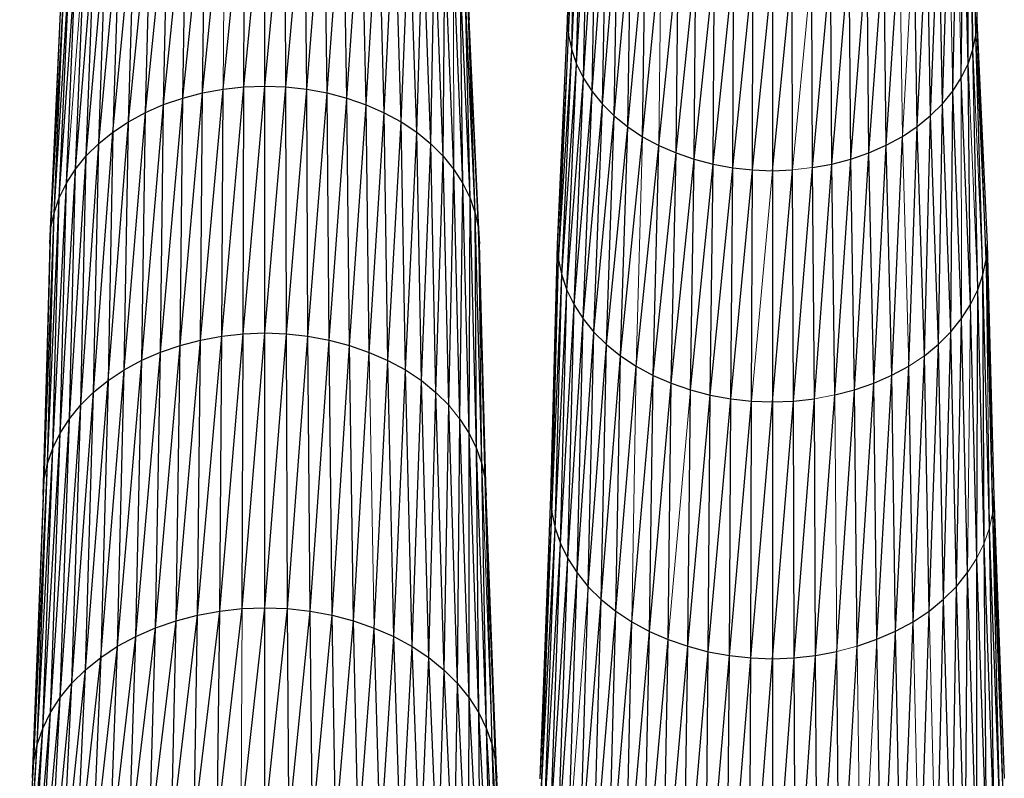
# Model space of a CAD drawing. Header units: millimetres. Extents: x 0 to 1300, y 1 to 464.
# Tile 21 of 52: x 287 to 356, y 252 to 305. Entities that reach past the tile are written whole.
import ezdxf

# ---------------------------------------------------------------- set-up
doc = ezdxf.new("R2010")
doc.units = ezdxf.units.MM

msp = doc.modelspace()

# ---------------------------------------------------------------- linework, layer by layer
at = {"color": 7, "linetype": 'Continuous', "lineweight": 25}
for p, q in [((318.691, 305.368), (318.385, 319.059)), ((325.561, 305.307), (325.867, 318.997)), ((353.865, 319.027), (354.17, 305.336)), ((325.561, 305.307), (325.939, 317.993)), ((325.634, 304.281), (325.939, 317.993)), ((353.89, 303.293), (353.797, 318.023)), ((354.1, 304.31), (353.797, 318.023)), ((325.634, 304.281), (326.148, 316.998)), ((325.848, 303.264), (326.148, 316.998)), ((353.547, 302.295), (353.592, 317.028)), ((353.89, 303.293), (353.592, 317.028)), ((302.938, 300.695), (304.407, 315.874)), ((304.406, 300.748), (304.407, 315.874)), ((325.848, 303.264), (326.488, 316.022)), ((326.196, 302.267), (326.488, 316.022)), ((353.073, 301.325), (353.256, 316.051)), ((353.547, 302.295), (353.256, 316.051)), ((298.666, 299.904), (300.26, 315.417)), ((300.054, 300.268), (301.621, 315.67)), ((300.054, 300.268), (300.26, 315.417)), ((301.483, 300.533), (303.008, 315.823)), ((302.938, 300.695), (303.008, 315.823)), ((304.406, 300.748), (305.806, 315.82)), ((305.875, 300.692), (305.806, 315.82)), ((305.875, 300.692), (307.192, 315.664)), ((307.329, 300.528), (307.192, 315.664)), ((307.329, 300.528), (308.552, 315.409)), ((308.757, 300.26), (308.552, 315.409)), ((296.064, 298.893), (297.666, 314.632)), ((297.331, 299.444), (298.938, 315.07)), ((297.331, 299.444), (297.666, 314.632)), ((298.666, 299.904), (298.938, 315.07)), ((308.757, 300.26), (309.873, 315.059)), ((310.144, 299.893), (309.873, 315.059)), ((310.144, 299.893), (311.143, 314.619)), ((311.477, 299.431), (311.143, 314.619)), ((326.196, 302.267), (326.955, 315.073)), ((326.673, 301.298), (326.955, 315.073)), ((352.476, 300.392), (352.793, 315.101)), ((294.877, 298.254), (296.458, 314.107)), ((296.064, 298.893), (296.458, 314.107)), ((311.477, 299.431), (312.349, 314.091)), ((312.742, 298.877), (312.349, 314.091)), ((326.673, 301.298), (327.543, 314.162)), ((327.273, 300.366), (327.543, 314.162)), ((351.761, 299.507), (352.208, 314.189)), ((293.784, 297.533), (295.327, 313.499)), ((294.877, 298.254), (295.327, 313.499)), ((312.742, 298.877), (313.477, 313.481)), ((313.927, 298.237), (313.477, 313.481)), ((327.273, 300.366), (328.247, 313.297)), ((327.993, 299.482), (328.247, 313.297)), ((350.932, 298.677), (351.508, 313.322)), ((351.761, 299.507), (351.508, 313.322)), ((292.798, 296.733), (294.286, 312.812)), ((294.286, 312.812), (293.784, 297.533)), ((313.927, 298.237), (314.516, 312.791)), ((315.017, 297.513), (314.516, 312.791)), ((327.993, 299.482), (329.062, 312.487)), ((328.825, 298.654), (329.062, 312.487)), ((349.994, 297.913), (350.697, 312.51)), ((350.932, 298.677), (350.697, 312.51)), ((291.924, 295.864), (293.346, 312.05)), ((292.798, 296.733), (293.346, 312.05)), ((315.017, 297.513), (315.453, 312.028)), ((316.001, 296.712), (315.453, 312.028)), ((328.825, 298.654), (329.982, 311.741)), ((329.765, 297.893), (329.982, 311.741)), ((349.994, 297.913), (349.78, 311.763)), ((291.17, 294.936), (292.514, 311.223)), ((291.924, 295.864), (292.514, 311.223)), ((316.001, 296.712), (316.282, 311.198)), ((316.871, 295.841), (316.282, 311.198)), ((329.765, 297.893), (331.001, 311.069)), ((330.806, 297.205), (331.001, 311.069)), ((347.827, 296.614), (348.763, 311.088)), ((291.17, 294.936), (291.795, 310.338)), ((330.806, 297.205), (332.108, 310.474)), ((346.622, 296.086), (347.659, 310.49)), ((347.827, 296.614), (347.659, 310.49)), ((316.871, 295.841), (316.997, 310.312)), ((317.623, 294.912), (316.997, 310.312)), ((331.937, 296.597), (333.29, 309.96)), ((333.145, 296.072), (333.29, 309.96)), ((345.352, 295.646), (346.479, 309.974)), ((346.622, 296.086), (346.479, 309.974)), ((290.039, 292.941), (291.194, 309.407)), ((290.539, 293.959), (291.194, 309.407)), ((318.249, 293.933), (317.595, 309.38)), ((333.145, 296.072), (334.534, 309.531)), ((334.416, 295.634), (334.534, 309.531)), ((334.416, 295.634), (335.829, 309.192)), ((335.739, 295.287), (335.829, 309.192)), ((335.739, 295.287), (337.161, 308.945)), ((337.1, 295.035), (337.161, 308.945)), ((342.67, 295.041), (342.612, 308.951)), ((342.67, 295.041), (343.943, 309.2)), ((344.03, 295.296), (343.943, 309.2)), ((344.03, 295.296), (345.236, 309.543)), ((345.352, 295.646), (345.236, 309.543)), ((289.674, 291.894), (290.717, 308.438)), ((290.039, 292.941), (290.717, 308.438)), ((318.249, 293.933), (318.068, 308.41)), ((318.746, 292.915), (318.068, 308.41)), ((337.1, 295.035), (338.518, 308.795)), ((338.487, 294.881), (338.518, 308.795)), ((338.487, 294.881), (339.887, 308.745)), ((339.886, 294.83), (341.256, 308.798)), ((339.887, 308.745), (339.886, 294.83)), ((341.285, 294.884), (341.256, 308.798)), ((289.45, 290.828), (290.369, 307.44)), ((289.674, 291.894), (290.369, 307.44)), ((318.746, 292.915), (318.412, 307.411)), ((319.108, 291.867), (318.412, 307.411)), ((289.373, 289.751), (290.156, 306.424)), ((289.45, 290.828), (290.156, 306.424)), ((319.108, 291.867), (318.621, 306.395)), ((319.328, 290.8), (318.621, 306.395)), ((318.621, 306.395), (318.691, 305.368)), ((290.082, 305.398), (289.373, 289.751)), ((319.328, 290.8), (318.691, 305.368)), ((319.401, 289.723), (318.691, 305.368)), ((324.851, 289.661), (325.561, 305.307)), ((325.561, 305.307), (325.634, 304.281)), ((354.805, 288.612), (354.17, 305.336)), ((354.17, 305.336), (354.878, 289.689)), ((324.928, 288.584), (325.634, 304.281)), ((325.634, 304.281), (325.848, 303.264)), ((353.89, 303.293), (354.1, 304.31)), ((354.585, 287.545), (354.1, 304.31)), ((324.928, 288.584), (325.848, 303.264)), ((325.152, 287.517), (325.848, 303.264)), ((325.848, 303.264), (326.196, 302.267)), ((353.547, 302.295), (353.89, 303.293)), ((354.224, 286.497), (353.89, 303.293)), ((325.152, 287.517), (326.196, 302.267)), ((325.516, 286.47), (326.196, 302.267)), ((326.196, 302.267), (326.673, 301.298)), ((353.073, 301.325), (353.547, 302.295)), ((353.727, 285.479), (353.547, 302.295)), ((301.391, 283.268), (302.938, 300.695)), ((301.483, 300.533), (302.938, 300.695)), ((302.892, 283.435), (304.406, 300.748)), ((302.892, 283.435), (302.938, 300.695)), ((302.938, 300.695), (304.406, 300.748)), ((304.406, 283.491), (304.406, 300.748)), ((304.406, 300.748), (305.875, 300.692)), ((304.406, 283.491), (305.875, 300.692)), ((305.921, 283.432), (305.875, 300.692)), ((305.875, 300.692), (307.329, 300.528)), ((325.516, 286.47), (326.673, 301.298)), ((326.017, 285.453), (326.673, 301.298)), ((326.673, 301.298), (327.273, 300.366)), ((352.476, 300.392), (353.073, 301.325)), ((353.727, 285.479), (353.073, 301.325)), ((298.487, 282.619), (300.054, 300.268)), ((298.666, 299.904), (300.054, 300.268)), ((299.918, 282.995), (301.483, 300.533)), ((299.918, 282.995), (300.054, 300.268)), ((300.054, 300.268), (301.483, 300.533)), ((301.391, 283.268), (301.483, 300.533)), ((305.921, 283.432), (307.329, 300.528)), ((307.421, 283.263), (307.329, 300.528)), ((307.329, 300.528), (308.757, 300.26)), ((307.421, 283.263), (308.757, 300.26)), ((308.893, 282.987), (308.757, 300.26)), ((308.757, 300.26), (310.144, 299.893)), ((326.017, 285.453), (327.273, 300.366)), ((326.647, 284.476), (327.273, 300.366)), ((327.273, 300.366), (327.993, 299.482)), ((351.761, 299.507), (352.476, 300.392)), ((352.349, 283.57), (352.476, 300.392)), ((353.1, 284.5), (352.476, 300.392)), ((295.803, 281.576), (297.331, 299.444)), ((296.064, 298.893), (297.331, 299.444)), ((297.11, 282.145), (298.666, 299.904)), ((297.11, 282.145), (297.331, 299.444)), ((297.331, 299.444), (298.666, 299.904)), ((298.487, 282.619), (298.666, 299.904)), ((308.893, 282.987), (310.144, 299.893)), ((310.324, 282.609), (310.144, 299.893)), ((310.144, 299.893), (311.477, 299.431)), ((310.324, 282.609), (311.477, 299.431)), ((311.698, 282.132), (311.477, 299.431)), ((311.477, 299.431), (312.742, 298.877)), ((326.647, 284.476), (327.993, 299.482)), ((327.402, 283.547), (327.993, 299.482)), ((327.993, 299.482), (328.825, 298.654)), ((350.932, 298.677), (351.761, 299.507)), ((351.478, 282.7), (351.761, 299.507)), ((352.349, 283.57), (351.761, 299.507)), ((294.579, 280.918), (296.064, 298.893)), ((294.877, 298.254), (296.064, 298.893)), ((295.803, 281.576), (296.064, 298.893)), ((311.698, 282.132), (312.742, 298.877)), ((313.003, 281.562), (312.742, 298.877)), ((312.742, 298.877), (313.927, 298.237)), ((327.402, 283.547), (328.825, 298.654)), ((328.275, 282.678), (328.825, 298.654)), ((328.825, 298.654), (329.765, 297.893)), ((349.994, 297.913), (350.932, 298.677)), ((350.495, 281.898), (350.932, 298.677)), ((351.478, 282.7), (350.932, 298.677)), ((293.453, 280.174), (294.877, 298.254)), ((293.784, 297.533), (294.877, 298.254)), ((294.579, 280.918), (294.877, 298.254)), ((313.003, 281.562), (313.927, 298.237)), ((314.225, 280.901), (313.927, 298.237)), ((313.927, 298.237), (315.017, 297.513)), ((292.435, 279.349), (293.784, 297.533)), ((292.798, 296.733), (293.784, 297.533)), ((293.784, 297.533), (293.453, 280.174)), ((314.225, 280.901), (315.017, 297.513)), ((315.349, 280.155), (315.017, 297.513)), ((315.017, 297.513), (316.001, 296.712)), ((328.275, 282.678), (329.765, 297.893)), ((329.262, 281.879), (329.765, 297.893)), ((329.765, 297.893), (330.806, 297.205)), ((348.956, 297.224), (349.994, 297.913)), ((349.404, 281.175), (349.994, 297.913)), ((350.495, 281.898), (349.994, 297.913)), ((291.535, 278.453), (292.798, 296.733)), ((291.924, 295.864), (292.798, 296.733)), ((292.435, 279.349), (292.798, 296.733)), ((315.349, 280.155), (316.001, 296.712)), ((316.364, 279.329), (316.001, 296.712)), ((316.001, 296.712), (316.871, 295.841)), ((329.262, 281.879), (330.806, 297.205)), ((330.354, 281.157), (331.937, 296.597)), ((330.806, 297.205), (331.937, 296.597)), ((331.541, 280.519), (331.937, 296.597)), ((331.937, 296.597), (333.145, 296.072)), ((346.622, 296.086), (347.827, 296.614)), ((346.954, 279.981), (347.827, 296.614)), ((347.827, 296.614), (348.956, 297.224)), ((348.22, 280.534), (347.827, 296.614)), ((348.22, 280.534), (348.956, 297.224)), ((331.541, 280.519), (333.145, 296.072)), ((332.809, 279.968), (333.145, 296.072)), ((333.145, 296.072), (334.416, 295.634)), ((345.352, 295.646), (346.622, 296.086)), ((345.621, 279.519), (346.622, 296.086)), ((346.954, 279.981), (346.622, 296.086)), ((290.757, 277.496), (291.924, 295.864)), ((291.17, 294.936), (291.924, 295.864)), ((291.535, 278.453), (291.924, 295.864)), ((316.364, 279.329), (316.871, 295.841)), ((317.262, 278.431), (316.871, 295.841)), ((316.871, 295.841), (317.623, 294.912)), ((332.809, 279.968), (334.416, 295.634)), ((334.143, 279.508), (334.416, 295.634)), ((334.143, 279.508), (335.739, 295.287)), ((334.416, 295.634), (335.739, 295.287)), ((335.532, 279.144), (335.739, 295.287)), ((335.739, 295.287), (337.1, 295.035)), ((342.67, 295.041), (344.03, 295.296)), ((342.807, 278.884), (344.03, 295.296)), ((344.03, 295.296), (345.352, 295.646)), ((344.234, 279.152), (344.03, 295.296)), ((344.234, 279.152), (345.352, 295.646)), ((345.621, 279.519), (345.352, 295.646)), ((290.107, 276.488), (291.17, 294.936)), ((290.539, 293.959), (291.17, 294.936)), ((290.757, 277.496), (291.17, 294.936)), ((317.262, 278.431), (317.623, 294.912)), ((318.037, 277.472), (317.623, 294.912)), ((317.623, 294.912), (318.249, 293.933)), ((335.532, 279.144), (337.1, 295.035)), ((336.96, 278.879), (337.1, 295.035)), ((336.96, 278.879), (338.487, 294.881)), ((337.1, 295.035), (338.487, 294.881)), ((338.415, 278.717), (338.487, 294.881)), ((338.487, 294.881), (339.886, 294.83)), ((339.884, 278.663), (341.285, 294.884)), ((339.886, 294.83), (339.884, 278.663)), ((339.886, 294.83), (341.285, 294.884)), ((341.352, 278.72), (341.285, 294.884)), ((341.352, 278.72), (342.67, 295.041)), ((342.807, 278.884), (342.67, 295.041)), ((289.591, 275.438), (290.539, 293.959)), ((290.039, 292.941), (290.539, 293.959)), ((290.107, 276.488), (290.539, 293.959)), ((318.037, 277.472), (318.249, 293.933)), ((318.683, 276.463), (318.249, 293.933)), ((318.249, 293.933), (318.746, 292.915)), ((289.215, 274.359), (290.039, 292.941)), ((289.591, 275.438), (290.039, 292.941)), ((289.674, 291.894), (290.039, 292.941)), ((318.683, 276.463), (318.746, 292.915)), ((319.196, 275.413), (318.746, 292.915)), ((318.746, 292.915), (319.108, 291.867)), ((288.984, 273.258), (289.674, 291.894)), ((289.215, 274.359), (289.674, 291.894)), ((289.45, 290.828), (289.674, 291.894)), ((319.196, 275.413), (319.108, 291.867)), ((319.569, 274.333), (319.108, 291.867)), ((319.108, 291.867), (319.328, 290.8)), ((288.904, 272.148), (289.45, 290.828)), ((288.984, 273.258), (289.45, 290.828)), ((289.373, 289.751), (289.45, 290.828)), ((319.796, 273.232), (319.328, 290.8)), ((319.328, 290.8), (319.401, 289.723)), ((289.373, 289.751), (288.904, 272.148)), ((319.796, 273.232), (319.401, 289.723)), ((319.871, 272.121), (319.401, 289.723)), ((354.805, 288.612), (354.878, 289.689)), ((355.271, 270.975), (354.878, 289.689)), ((354.878, 289.689), (355.347, 272.086)), ((324.38, 272.06), (324.851, 289.661)), ((324.851, 289.661), (324.928, 288.584)), ((324.38, 272.06), (324.928, 288.584)), ((324.46, 270.949), (324.928, 288.584)), ((324.928, 288.584), (325.152, 287.517)), ((354.585, 287.545), (354.805, 288.612)), ((355.271, 270.975), (354.805, 288.612)), ((324.46, 270.949), (325.152, 287.517)), ((324.69, 269.849), (325.152, 287.517)), ((325.152, 287.517), (325.516, 286.47)), ((354.224, 286.497), (354.585, 287.545)), ((354.672, 268.794), (354.585, 287.545)), ((355.044, 269.875), (354.585, 287.545)), ((324.69, 269.849), (325.516, 286.47)), ((325.066, 268.769), (325.516, 286.47)), ((325.516, 286.47), (326.017, 285.453)), ((353.727, 285.479), (354.224, 286.497)), ((354.159, 267.744), (354.224, 286.497)), ((354.672, 268.794), (354.224, 286.497)), ((325.066, 268.769), (326.017, 285.453)), ((325.582, 267.72), (326.017, 285.453)), ((326.017, 285.453), (326.647, 284.476)), ((353.1, 284.5), (353.727, 285.479)), ((354.159, 267.744), (353.727, 285.479)), ((325.582, 267.72), (326.647, 284.476)), ((326.232, 266.712), (326.647, 284.476)), ((326.647, 284.476), (327.402, 283.547)), ((352.349, 283.57), (353.1, 284.5)), ((352.737, 265.776), (353.1, 284.5)), ((353.512, 266.735), (353.1, 284.5)), ((302.821, 264.228), (304.406, 283.491)), ((302.892, 283.435), (304.406, 283.491)), ((304.407, 264.287), (304.406, 283.491)), ((304.406, 283.491), (305.921, 283.432)), ((326.232, 266.712), (327.402, 283.547)), ((327.01, 265.754), (327.402, 283.547)), ((327.402, 283.547), (328.275, 282.678)), ((351.84, 264.879), (352.349, 283.57)), ((352.737, 265.776), (352.349, 283.57)), ((298.206, 263.373), (299.918, 282.995)), ((298.487, 282.619), (299.918, 282.995)), ((299.706, 263.767), (301.391, 283.268)), ((299.706, 263.767), (299.918, 282.995)), ((299.918, 282.995), (301.391, 283.268)), ((301.249, 264.054), (302.892, 283.435)), ((301.249, 264.054), (301.391, 283.268)), ((301.391, 283.268), (302.892, 283.435)), ((302.821, 264.228), (302.892, 283.435)), ((304.407, 264.287), (305.921, 283.432)), ((305.993, 264.226), (305.921, 283.432)), ((305.921, 283.432), (307.421, 283.263)), ((305.993, 264.226), (307.421, 283.263)), ((307.564, 264.049), (307.421, 283.263)), ((307.421, 283.263), (308.893, 282.987)), ((307.564, 264.049), (308.893, 282.987)), ((309.107, 263.76), (308.893, 282.987)), ((308.893, 282.987), (310.324, 282.609)), ((295.396, 262.281), (297.11, 282.145)), ((295.803, 281.576), (297.11, 282.145)), ((296.765, 262.876), (298.487, 282.619)), ((296.765, 262.876), (297.11, 282.145)), ((297.11, 282.145), (298.487, 282.619)), ((298.206, 263.373), (298.487, 282.619)), ((309.107, 263.76), (310.324, 282.609)), ((310.605, 263.363), (310.324, 282.609)), ((310.324, 282.609), (311.698, 282.132)), ((310.605, 263.363), (311.698, 282.132)), ((311.698, 282.132), (313.003, 281.562)), ((327.01, 265.754), (328.275, 282.678)), ((327.911, 264.858), (328.275, 282.678)), ((328.275, 282.678), (329.262, 281.879)), ((350.495, 281.898), (351.478, 282.7)), ((350.825, 264.052), (351.478, 282.7)), ((351.84, 264.879), (351.478, 282.7)), ((294.114, 261.591), (295.803, 281.576)), ((294.579, 280.918), (295.803, 281.576)), ((295.396, 262.281), (295.803, 281.576)), ((312.045, 262.864), (313.003, 281.562)), ((313.412, 262.267), (313.003, 281.562)), ((313.003, 281.562), (314.225, 280.901)), ((327.911, 264.858), (329.262, 281.879)), ((328.928, 264.033), (329.262, 281.879)), ((329.262, 281.879), (330.354, 281.157)), ((349.701, 263.306), (350.495, 281.898)), ((350.825, 264.052), (350.495, 281.898)), ((292.934, 260.812), (294.579, 280.918)), ((293.453, 280.174), (294.579, 280.918)), ((294.114, 261.591), (294.579, 280.918)), ((313.412, 262.267), (314.225, 280.901)), ((314.692, 261.575), (314.225, 280.901)), ((314.225, 280.901), (315.349, 280.155)), ((328.928, 264.033), (330.354, 281.157)), ((330.354, 281.157), (331.541, 280.519)), ((348.22, 280.534), (349.404, 281.175)), ((348.479, 262.646), (349.404, 281.175)), ((349.701, 263.306), (349.404, 281.175)), ((291.868, 259.948), (293.453, 280.174)), ((292.435, 279.349), (293.453, 280.174)), ((293.453, 280.174), (292.934, 260.812)), ((314.692, 261.575), (315.349, 280.155)), ((315.87, 260.793), (315.349, 280.155)), ((315.349, 280.155), (316.364, 279.329)), ((330.055, 263.289), (331.541, 280.519)), ((331.279, 262.631), (331.541, 280.519)), ((331.541, 280.519), (332.809, 279.968)), ((346.954, 279.981), (348.22, 280.534)), ((347.174, 262.075), (348.22, 280.534)), ((348.479, 262.646), (348.22, 280.534)), ((331.279, 262.631), (332.809, 279.968)), ((332.586, 262.062), (332.809, 279.968)), ((332.809, 279.968), (334.143, 279.508)), ((333.962, 261.588), (334.143, 279.508)), ((334.143, 279.508), (335.532, 279.144)), ((344.234, 279.152), (345.621, 279.519)), ((344.369, 261.22), (345.621, 279.519)), ((345.621, 279.519), (346.954, 279.981)), ((345.799, 261.598), (345.621, 279.519)), ((345.799, 261.598), (346.954, 279.981)), ((347.174, 262.075), (346.954, 279.981)), ((290.925, 259.009), (292.435, 279.349)), ((291.535, 278.453), (292.435, 279.349)), ((291.868, 259.948), (292.435, 279.349)), ((315.87, 260.793), (316.364, 279.329)), ((316.933, 259.928), (316.364, 279.329)), ((316.364, 279.329), (317.262, 278.431)), ((333.962, 261.588), (335.532, 279.144)), ((335.394, 261.212), (335.532, 279.144)), ((335.394, 261.212), (336.96, 278.879)), ((335.532, 279.144), (336.96, 278.879)), ((336.867, 260.939), (336.96, 278.879)), ((336.867, 260.939), (338.415, 278.717)), ((336.96, 278.879), (338.415, 278.717)), ((338.368, 260.772), (338.415, 278.717)), ((338.415, 278.717), (339.884, 278.663)), ((339.882, 260.717), (341.352, 278.72)), ((339.884, 278.663), (341.352, 278.72)), ((341.352, 278.72), (342.807, 278.884)), ((341.396, 260.775), (341.352, 278.72)), ((341.396, 260.775), (342.807, 278.884)), ((342.897, 260.944), (342.807, 278.884)), ((342.897, 260.944), (344.234, 279.152)), ((290.11, 258.006), (291.535, 278.453)), ((290.757, 277.496), (291.535, 278.453)), ((290.925, 259.009), (291.535, 278.453)), ((316.933, 259.928), (317.262, 278.431)), ((317.873, 258.988), (317.262, 278.431)), ((338.368, 260.772), (339.884, 278.663)), ((339.884, 278.663), (339.882, 260.717)), ((289.429, 256.95), (290.757, 277.496)), ((290.107, 276.488), (290.757, 277.496)), ((290.11, 258.006), (290.757, 277.496)), ((317.873, 258.988), (318.037, 277.472)), ((318.685, 257.984), (318.037, 277.472)), ((318.037, 277.472), (318.683, 276.463)), ((288.889, 255.851), (290.107, 276.488)), ((289.429, 256.95), (290.107, 276.488)), ((289.591, 275.438), (290.107, 276.488)), ((318.685, 257.984), (318.683, 276.463)), ((319.362, 256.926), (318.683, 276.463)), ((318.683, 276.463), (319.196, 275.413)), ((288.495, 254.72), (289.591, 275.438)), ((288.889, 255.851), (289.591, 275.438)), ((289.215, 274.359), (289.591, 275.438)), ((319.362, 256.926), (319.196, 275.413)), ((319.899, 255.827), (319.196, 275.413)), ((319.196, 275.413), (319.569, 274.333)), ((288.253, 253.568), (289.215, 274.359)), ((288.495, 254.72), (289.215, 274.359)), ((288.984, 273.258), (289.215, 274.359)), ((319.899, 255.827), (319.569, 274.333)), ((319.569, 274.333), (319.796, 273.232)), ((288.17, 252.404), (288.984, 273.258)), ((288.253, 253.568), (288.984, 273.258)), ((288.904, 272.148), (288.984, 273.258)), ((320.29, 254.695), (319.796, 273.232)), ((320.528, 253.542), (319.796, 273.232)), ((319.796, 273.232), (319.871, 272.121)), ((288.904, 272.148), (288.17, 252.404)), ((320.528, 253.542), (319.871, 272.121)), ((320.607, 252.379), (319.871, 272.121)), ((323.644, 252.317), (324.38, 272.06)), ((324.38, 272.06), (324.46, 270.949)), ((355.271, 270.975), (355.347, 272.086)), ((356.002, 251.179), (355.347, 272.086)), ((355.347, 272.086), (356.081, 252.343)), ((323.644, 252.317), (324.46, 270.949)), ((323.727, 251.154), (324.46, 270.949)), ((324.46, 270.949), (324.69, 269.849)), ((355.764, 250.026), (355.271, 270.975)), ((356.002, 251.179), (355.271, 270.975)), ((323.727, 251.154), (324.69, 269.849)), ((323.969, 250.001), (324.69, 269.849)), ((324.69, 269.849), (325.066, 268.769)), ((355.373, 248.895), (355.044, 269.875)), ((355.764, 250.026), (355.044, 269.875)), ((323.969, 250.001), (325.066, 268.769)), ((324.363, 248.87), (325.066, 268.769)), ((325.066, 268.769), (325.582, 267.72)), ((354.836, 247.795), (354.672, 268.794)), ((355.373, 248.895), (354.672, 268.794)), ((324.363, 248.87), (325.582, 267.72)), ((324.903, 247.771), (325.582, 267.72)), ((325.582, 267.72), (326.232, 266.712)), ((354.159, 246.738), (354.159, 267.744)), ((354.836, 247.795), (354.159, 267.744)), ((324.903, 247.771), (326.232, 266.712)), ((325.584, 246.715), (326.232, 266.712)), ((326.232, 266.712), (327.01, 265.754)), ((352.737, 265.776), (353.512, 266.735)), ((353.347, 245.734), (353.512, 266.735)), ((354.159, 246.738), (353.512, 266.735)), ((326.399, 245.712), (327.01, 265.754)), ((327.01, 265.754), (327.911, 264.858)), ((351.84, 264.879), (352.737, 265.776)), ((352.406, 244.793), (352.737, 265.776)), ((353.347, 245.734), (352.737, 265.776)), ((301.074, 249.052), (302.821, 264.228)), ((301.249, 264.054), (302.821, 264.228)), ((302.733, 249.237), (304.407, 264.287)), ((302.821, 264.228), (304.407, 264.287)), ((304.407, 249.298), (304.407, 264.287)), ((304.407, 264.287), (305.993, 264.226)), ((304.407, 249.298), (305.993, 264.226)), ((306.081, 249.234), (305.993, 264.226)), ((305.993, 264.226), (307.564, 264.049)), ((326.399, 245.712), (327.911, 264.858)), ((327.342, 244.773), (327.911, 264.858)), ((327.911, 264.858), (328.928, 264.033)), ((350.825, 264.052), (351.84, 264.879)), ((351.344, 243.928), (351.84, 264.879)), ((352.406, 244.793), (351.84, 264.879)), ((297.864, 248.334), (299.706, 263.767)), ((298.206, 263.373), (299.706, 263.767)), ((299.446, 248.75), (301.249, 264.054)), ((299.446, 248.75), (299.706, 263.767)), ((299.706, 263.767), (301.249, 264.054)), ((301.074, 249.052), (301.249, 264.054)), ((306.081, 249.234), (307.564, 264.049)), ((307.739, 249.047), (307.564, 264.049)), ((307.564, 264.049), (309.107, 263.76)), ((307.739, 249.047), (309.107, 263.76)), ((309.367, 248.743), (309.107, 263.76)), ((309.107, 263.76), (310.605, 263.363)), ((327.342, 244.773), (328.928, 264.033)), ((328.407, 243.91), (328.928, 264.033)), ((328.928, 264.033), (330.055, 263.289)), ((349.701, 263.306), (350.825, 264.052)), ((350.166, 243.146), (350.825, 264.052)), ((294.898, 247.181), (296.765, 262.876)), ((295.396, 262.281), (296.765, 262.876)), ((296.342, 247.81), (298.206, 263.373)), ((296.342, 247.81), (296.765, 262.876)), ((296.765, 262.876), (298.206, 263.373)), ((297.864, 248.334), (298.206, 263.373)), ((309.367, 248.743), (310.605, 263.363)), ((310.948, 248.324), (310.605, 263.363)), ((310.605, 263.363), (312.045, 262.864)), ((310.948, 248.324), (312.045, 262.864)), ((312.468, 247.798), (312.045, 262.864)), ((312.045, 262.864), (313.412, 262.267)), ((328.407, 243.91), (330.055, 263.289)), ((329.588, 243.13), (330.055, 263.289)), ((330.055, 263.289), (331.279, 262.631)), ((348.479, 262.646), (349.701, 263.306)), ((348.886, 242.455), (349.701, 263.306)), ((293.545, 246.453), (295.396, 262.281)), ((294.114, 261.591), (295.396, 262.281)), ((294.898, 247.181), (295.396, 262.281)), ((312.468, 247.798), (313.412, 262.267)), ((313.911, 247.167), (313.412, 262.267)), ((313.412, 262.267), (314.692, 261.575)), ((329.588, 243.13), (331.279, 262.631)), ((330.869, 242.44), (331.279, 262.631)), ((331.279, 262.631), (332.586, 262.062)), ((347.174, 262.075), (348.479, 262.646)), ((347.519, 241.857), (348.479, 262.646)), ((348.886, 242.455), (348.479, 262.646)), ((292.299, 245.63), (294.114, 261.591)), ((292.934, 260.812), (294.114, 261.591)), ((293.545, 246.453), (294.114, 261.591)), ((313.911, 247.167), (314.692, 261.575)), ((315.262, 246.437), (314.692, 261.575)), ((314.692, 261.575), (315.87, 260.793)), ((330.869, 242.44), (332.586, 262.062)), ((332.238, 241.845), (332.586, 262.062)), ((332.238, 241.845), (333.962, 261.588)), ((332.586, 262.062), (333.962, 261.588)), ((333.68, 241.348), (333.962, 261.588)), ((333.962, 261.588), (335.394, 261.212)), ((344.58, 240.962), (345.799, 261.598)), ((345.799, 261.598), (347.174, 262.075)), ((347.519, 241.857), (347.174, 262.075)), ((291.175, 244.719), (292.934, 260.812)), ((291.868, 259.948), (292.934, 260.812)), ((292.934, 260.812), (292.299, 245.63)), ((315.262, 246.437), (315.87, 260.793)), ((316.505, 245.613), (315.87, 260.793)), ((315.87, 260.793), (316.933, 259.928)), ((333.68, 241.348), (335.394, 261.212)), ((335.18, 240.954), (335.394, 261.212)), ((335.18, 240.954), (336.867, 260.939)), ((335.394, 261.212), (336.867, 260.939)), ((336.723, 240.668), (336.867, 260.939)), ((336.867, 260.939), (338.368, 260.772)), ((341.396, 260.775), (342.897, 260.944)), ((341.467, 240.496), (342.897, 260.944)), ((342.897, 260.944), (344.369, 261.22)), ((343.038, 240.673), (342.897, 260.944)), ((343.038, 240.673), (344.369, 261.22)), ((344.58, 240.962), (344.369, 261.22)), ((336.723, 240.668), (338.368, 260.772)), ((338.295, 240.493), (338.368, 260.772)), ((338.295, 240.493), (339.882, 260.717)), ((338.368, 260.772), (339.882, 260.717)), ((339.881, 240.435), (341.396, 260.775)), ((339.882, 260.717), (339.881, 240.435)), ((339.882, 260.717), (341.396, 260.775)), ((341.467, 240.496), (341.396, 260.775)), ((290.18, 243.728), (291.868, 259.948)), ((290.925, 259.009), (291.868, 259.948)), ((291.175, 244.719), (291.868, 259.948)), ((316.505, 245.613), (316.933, 259.928)), ((317.626, 244.699), (316.933, 259.928)), ((316.933, 259.928), (317.873, 258.988)), ((289.32, 242.67), (290.925, 259.009)), ((290.11, 258.006), (290.925, 259.009)), ((290.18, 243.728), (290.925, 259.009)), ((317.626, 244.699), (317.873, 258.988)), ((318.619, 243.707), (317.873, 258.988)), ((317.873, 258.988), (318.685, 257.984)), ((288.602, 241.555), (290.11, 258.006)), ((289.32, 242.67), (290.11, 258.006)), ((289.429, 256.95), (290.11, 258.006)), ((318.619, 243.707), (318.685, 257.984)), ((319.476, 242.647), (318.685, 257.984)), ((318.685, 257.984), (319.362, 256.926)), ((288.032, 240.395), (289.429, 256.95)), ((288.602, 241.555), (289.429, 256.95)), ((288.889, 255.851), (289.429, 256.95)), ((319.476, 242.647), (319.362, 256.926)), ((320.191, 241.532), (319.362, 256.926)), ((319.362, 256.926), (319.899, 255.827)), ((287.616, 239.202), (288.889, 255.851)), ((288.032, 240.395), (288.889, 255.851)), ((288.495, 254.72), (288.889, 255.851)), ((320.191, 241.532), (319.899, 255.827)), ((320.758, 240.371), (319.899, 255.827)), ((319.899, 255.827), (320.29, 254.695)), ((287.361, 237.985), (288.495, 254.72)), ((287.616, 239.202), (288.495, 254.72)), ((288.253, 253.568), (288.495, 254.72)), ((320.758, 240.371), (320.29, 254.695)), ((321.17, 239.177), (320.29, 254.695)), ((320.29, 254.695), (320.528, 253.542)), ((287.274, 236.758), (288.253, 253.568)), ((287.361, 237.985), (288.253, 253.568)), ((288.17, 252.404), (288.253, 253.568)), ((321.17, 239.177), (320.528, 253.542)), ((321.421, 237.96), (320.528, 253.542)), ((320.528, 253.542), (320.607, 252.379)), ((288.17, 252.404), (287.274, 236.758)), ((321.421, 237.96), (320.607, 252.379)), ((321.505, 236.732), (320.607, 252.379))]:
    msp.add_line(p, q, dxfattribs=at)
at = {"color": 142, "linetype": 'Continuous', "lineweight": 18, "true_color": 0x0080c0}
for p, q in [((354.1, 304.31), (353.865, 319.027)), ((301.483, 300.533), (301.621, 315.67)), ((353.073, 301.325), (352.793, 315.101)), ((352.476, 300.392), (352.208, 314.189)), ((348.956, 297.224), (349.78, 311.763)), ((348.956, 297.224), (348.763, 311.088)), ((290.539, 293.959), (291.795, 310.338)), ((331.937, 296.597), (332.108, 310.474)), ((317.623, 294.912), (317.595, 309.38)), ((341.285, 294.884), (342.612, 308.951)), ((354.1, 304.31), (354.17, 305.336)), ((324.851, 289.661), (325.634, 304.281)), ((354.805, 288.612), (354.1, 304.31)), ((354.585, 287.545), (353.89, 303.293)), ((354.224, 286.497), (353.547, 302.295)), ((353.1, 284.5), (353.073, 301.325)), ((330.354, 281.157), (330.806, 297.205)), ((349.404, 281.175), (348.956, 297.224)), ((338.415, 278.717), (339.886, 294.83)), ((341.285, 294.884), (342.67, 295.041)), ((319.569, 274.333), (319.328, 290.8)), ((355.044, 269.875), (354.805, 288.612)), ((353.512, 266.735), (353.727, 285.479)), ((351.478, 282.7), (352.349, 283.57)), ((312.045, 262.864), (311.698, 282.132)), ((349.404, 281.175), (350.495, 281.898)), ((330.055, 263.289), (330.354, 281.157)), ((332.586, 262.062), (334.143, 279.508)), ((342.807, 278.884), (344.234, 279.152)), ((344.369, 261.22), (344.234, 279.152)), ((317.262, 278.431), (318.037, 277.472)), ((320.29, 254.695), (319.569, 274.333)), ((355.044, 269.875), (355.271, 270.975)), ((354.672, 268.794), (355.044, 269.875)), ((354.159, 267.744), (354.672, 268.794)), ((353.512, 266.735), (354.159, 267.744)), ((325.584, 246.715), (327.01, 265.754)), ((302.733, 249.237), (302.821, 264.228)), ((351.344, 243.928), (350.825, 264.052)), ((350.166, 243.146), (349.701, 263.306)), ((344.369, 261.22), (345.799, 261.598)), ((346.079, 241.358), (345.799, 261.598)), ((346.079, 241.358), (347.174, 262.075))]:
    msp.add_line(p, q, dxfattribs=at)

doc.saveas('drawing.dxf')
